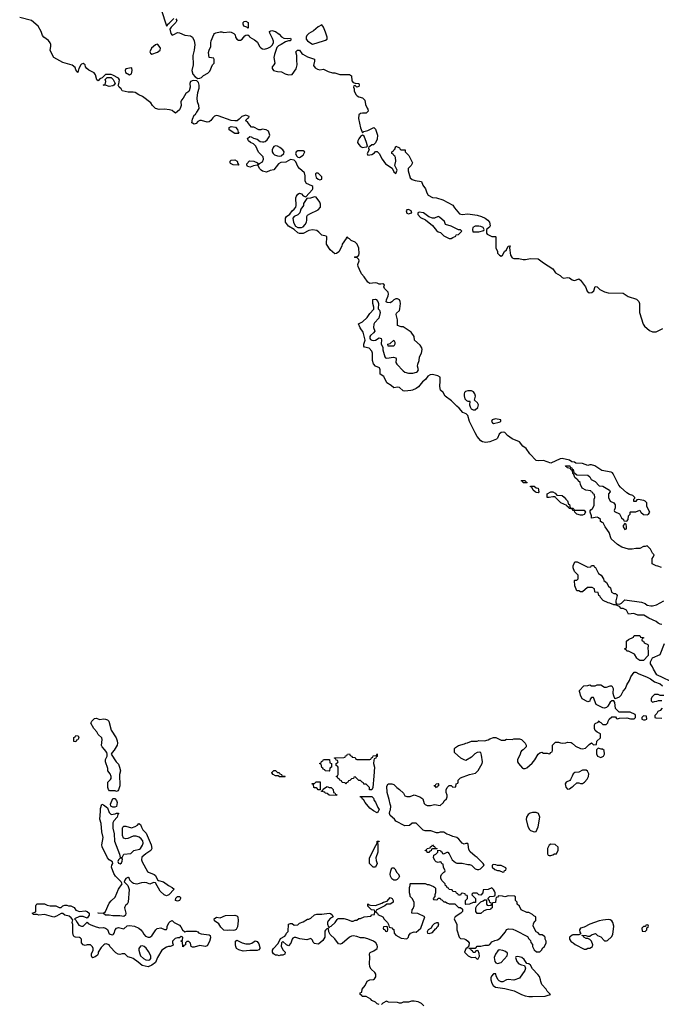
# Model space of a CAD drawing. Header units: inches. Extents: x 1861287 to 2052918, y 204622 to 437896.
# Tile 112 of 215: x 1944022 to 1950964, y 314785 to 325439. Entities that reach past the tile are written whole.
import ezdxf

# ---------------------------------------------------------------- set-up
doc = ezdxf.new("R2010")
doc.units = ezdxf.units.IN
doc.header["$MEASUREMENT"] = 0
for name, color, linetype in [('B9341', 7, 'Continuous'), ('B9342', 7, 'Continuous'), ('B9351', 7, 'Continuous'), ('B9352', 7, 'Continuous')]:
    doc.layers.add(name, color=color, linetype=linetype)

msp = doc.modelspace()

# ---------------------------------------------------------------- linework, layer by layer
at = {"layer": 'B9341', "color": 5, "elevation": 140}
for points in [[(1944890, 317867), (1944930, 317873), (1944950, 317871), (1944970, 317863), (1944986, 317850), (1945013, 317753), (1945066, 317670), (1945077, 317637), (1945081, 317610), (1945078, 317590), (1945045, 317535), (1945022, 317510), (1945012, 317490), (1945065, 317410), (1945090, 317382), (1945103, 317350), (1945111, 317311), (1945103, 317270), (1945106, 317150), (1945090, 317106), (1945084, 317096), (1945070, 317089), (1945054, 317094), (1944995, 317095), (1944982, 317110), (1944975, 317130), (1944975, 317190), (1945003, 317217), (1945010, 317230), (1945010, 317250), (1944999, 317279), (1944977, 317310), (1944975, 317335), (1944950, 317410), (1944950, 317434), (1944969, 317470), (1944969, 317490), (1944964, 317510), (1944941, 317541), (1944913, 317570), (1944907, 317587), (1944915, 317650), (1944910, 317670), (1944870, 317704), (1944855, 317735), (1944824, 317770), (1944790, 317826), (1944802, 317850), (1944830, 317876), (1944850, 317881)], [(1944630, 317626), (1944608, 317628), (1944608, 317672), (1944622, 317678), (1944628, 317692), (1944654, 317690), (1944662, 317670), (1944650, 317646), (1944638, 317642)], [(1947370, 317306), (1947326, 317310), (1947322, 317322), (1947306, 317330), (1947302, 317342), (1947290, 317346), (1947282, 317382), (1947266, 317390), (1947282, 317398), (1947287, 317413), (1947302, 317418), (1947310, 317434), (1947373, 317433), (1947378, 317398), (1947394, 317390), (1947394, 317350), (1947378, 317342), (1947374, 317310)], [(1947830, 317106), (1947807, 317107), (1947806, 317130), (1947770, 317166), (1947747, 317167), (1947742, 317182), (1947727, 317187), (1947710, 317206), (1947690, 317206), (1947650, 317246), (1947638, 317242), (1947633, 317227), (1947610, 317226), (1947593, 317207), (1947578, 317202), (1947573, 317187), (1947558, 317182), (1947550, 317166), (1947542, 317182), (1947510, 317186), (1947502, 317202), (1947486, 317210), (1947482, 317222), (1947467, 317227), (1947462, 317242), (1947446, 317250), (1947462, 317258), (1947466, 317270), (1947466, 317350), (1947462, 317362), (1947446, 317370), (1947446, 317390), (1947462, 317398), (1947466, 317410), (1947462, 317422), (1947447, 317427), (1947442, 317442), (1947427, 317447), (1947427, 317453), (1947530, 317454), (1947542, 317458), (1947547, 317473), (1947562, 317478), (1947567, 317493), (1947590, 317494), (1947598, 317478), (1947614, 317470), (1947618, 317458), (1947650, 317454), (1947658, 317438), (1947670, 317434), (1947810, 317434), (1947822, 317438), (1947827, 317453), (1947842, 317458), (1947847, 317473), (1947882, 317478), (1947890, 317494), (1947890, 317466), (1947878, 317462), (1947874, 317450), (1947858, 317442), (1947852, 317428), (1947851, 317390), (1947861, 317350), (1947855, 317255), (1947842, 317130)], [(1946810, 317294), (1946830, 317294), (1946838, 317278), (1946854, 317270), (1946858, 317258), (1946890, 317252), (1946894, 317250), (1946890, 317246), (1946832, 317248), (1946818, 317258), (1946790, 317258), (1946766, 317270), (1946748, 317288), (1946748, 317292), (1946770, 317314), (1946790, 317314)], [(1947250, 317106), (1947242, 317122), (1947230, 317126), (1947210, 317126), (1947206, 317130), (1947202, 317162), (1947187, 317167), (1947187, 317173), (1947210, 317174), (1947230, 317194), (1947271, 317191), (1947274, 317106), (1947270, 317106)], [(1947450, 317046), (1947370, 317048), (1947347, 317067), (1947326, 317070), (1947322, 317082), (1947288, 317088), (1947286, 317094), (1947302, 317098), (1947307, 317113), (1947340, 317140), (1947350, 317142), (1947370, 317132), (1947390, 317131), (1947412, 317110), (1947418, 317078), (1947430, 317074), (1947438, 317058), (1947454, 317050)], [(1948530, 317128), (1948522, 317142), (1948510, 317146), (1948508, 317152), (1948522, 317158), (1948528, 317172), (1948550, 317174), (1948554, 317170), (1948554, 317150), (1948538, 317142)], [(1945030, 316918), (1945008, 316928), (1945004, 316950), (1945030, 317011), (1945050, 317011), (1945070, 316992), (1945076, 316970), (1945070, 316926), (1945050, 316918)], [(1947890, 316858), (1947850, 316878), (1947809, 316909), (1947758, 316970), (1947742, 317002), (1947730, 317006), (1947722, 317022), (1947710, 317026), (1947707, 317033), (1947830, 317034), (1947850, 317014), (1947858, 316990), (1947873, 316973), (1947896, 316916), (1947910, 316894), (1947902, 316870)], [(1945010, 316838), (1945055, 316845), (1945070, 316854), (1945090, 316854), (1945090, 316846), (1945082, 316838), (1945078, 316810), (1945042, 316770), (1945031, 316749), (1945028, 316692), (1945045, 316630), (1945048, 316550), (1945101, 316410), (1945110, 316374), (1945130, 316374), (1945148, 316410), (1945223, 316417), (1945258, 316450), (1945318, 316462), (1945330, 316471), (1945352, 316508), (1945357, 316530), (1945355, 316555), (1945337, 316577), (1945313, 316593), (1945283, 316603), (1945250, 316604), (1945190, 316578), (1945170, 316577), (1945144, 316584), (1945133, 316610), (1945133, 316690), (1945138, 316702), (1945149, 316711), (1945170, 316713), (1945230, 316693), (1945272, 316708), (1945296, 316724), (1945310, 316742), (1945330, 316732), (1945340, 316700), (1945354, 316674), (1945390, 316638), (1945444, 316510), (1945453, 316470), (1945441, 316450), (1945385, 316415), (1945344, 316376), (1945339, 316350), (1945346, 316326), (1945403, 316223), (1945414, 316214), (1945476, 316190), (1945490, 316179), (1945511, 316131), (1945523, 316123), (1945578, 316110), (1945630, 316071), (1945672, 316050), (1945694, 316030), (1945634, 315970), (1945610, 315960), (1945585, 315970), (1945541, 316010), (1945490, 316098), (1945470, 316102), (1945430, 316085), (1945399, 316099), (1945370, 316104), (1945339, 316101), (1945290, 316085), (1945253, 316093), (1945241, 316101), (1945215, 316130), (1945208, 316148), (1945196, 316156), (1945190, 316158), (1945170, 316148), (1945158, 316130), (1945152, 316110), (1945191, 316071), (1945206, 316026), (1945196, 315890), (1945185, 315870), (1945166, 315854), (1945160, 315840), (1945157, 315830), (1945170, 315770), (1945166, 315750), (1945150, 315734), (1945104, 315744), (1945030, 315741), (1944990, 315750), (1944950, 315750), (1944927, 315767), (1944866, 315770), (1944870, 315774), (1944930, 315772), (1944950, 315791), (1944990, 315878), (1945010, 315906), (1945054, 315946), (1945090, 316030), (1945129, 316090), (1945118, 316110), (1945058, 316170), (1945041, 316201), (1945015, 316270), (1945018, 316290), (1945028, 316310), (1945027, 316327), (1944990, 316349), (1944970, 316369), (1944913, 316490), (1944909, 316510), (1944925, 316590), (1944912, 316650), (1944903, 316743), (1944889, 316790), (1944897, 316870), (1944895, 316905), (1944910, 316951), (1944930, 316942), (1944971, 316911), (1944990, 316862)], [(1949570, 316862), (1949545, 316855), (1949522, 316838), (1949504, 316810), (1949503, 316783), (1949521, 316710), (1949538, 316678), (1949550, 316665), (1949561, 316661), (1949590, 316652), (1949610, 316654), (1949633, 316707), (1949649, 316810), (1949635, 316850), (1949610, 316861)], [(1947848, 316268), (1947806, 316310), (1947806, 316370), (1947876, 316504), (1947888, 316530), (1947889, 316551), (1947910, 316552), (1947910, 316546), (1947898, 316542), (1947893, 316527), (1947897, 316517), (1947896, 316430), (1947876, 316370), (1947880, 316340), (1947891, 316309), (1947870, 316269)], [(1948430, 316426), (1948426, 316446), (1948414, 316446), (1948408, 316452), (1948422, 316458), (1948430, 316472), (1948462, 316478), (1948466, 316490), (1948482, 316498), (1948490, 316512), (1948498, 316498), (1948510, 316494), (1948518, 316478), (1948534, 316470), (1948534, 316466), (1948490, 316466), (1948478, 316462), (1948473, 316447), (1948458, 316442), (1948450, 316426)], [(1949770, 316518), (1949750, 316506), (1949732, 316470), (1949733, 316413), (1949738, 316398), (1949750, 316394), (1949770, 316394), (1949790, 316402), (1949808, 316412), (1949830, 316414), (1949847, 316453), (1949847, 316487), (1949816, 316516)], [(1945110, 316368), (1945092, 316350), (1945082, 316330), (1945092, 316312), (1945110, 316306), (1945123, 316317), (1945130, 316334), (1945134, 316354), (1945127, 316367)], [(1948090, 316129), (1948070, 316129), (1948050, 316142), (1948034, 316170), (1948030, 316194), (1948037, 316230), (1948050, 316262), (1948070, 316262), (1948082, 316250), (1948102, 316210), (1948117, 316197), (1948132, 316172), (1948122, 316150), (1948105, 316135)], [(1949150, 316298), (1949134, 316290), (1949134, 316270), (1949164, 316244), (1949190, 316234), (1949210, 316234), (1949250, 316214), (1949262, 316218), (1949267, 316233), (1949282, 316238), (1949286, 316250), (1949282, 316262), (1949230, 316286), (1949190, 316286), (1949175, 316295)], [(1945730, 315902), (1945709, 315909), (1945710, 315932), (1945730, 315951), (1945752, 315952), (1945760, 315940), (1945762, 315930), (1945750, 315909)], [(1944350, 315851), (1944411, 315851), (1944450, 315832), (1944470, 315832), (1944489, 315851), (1944510, 315858), (1944530, 315858), (1944550, 315851), (1944574, 315850), (1944610, 315831), (1944630, 315802), (1944670, 315791), (1944730, 315795), (1944751, 315791), (1944774, 315770), (1944772, 315750), (1944750, 315718), (1944710, 315735), (1944670, 315735), (1944614, 315710), (1944630, 315694), (1944642, 315670), (1944663, 315643), (1944690, 315631), (1944710, 315632), (1944750, 315674), (1944761, 315661), (1944790, 315645), (1944850, 315622), (1944890, 315611), (1944930, 315616), (1944951, 315610), (1944970, 315596), (1944988, 315548), (1945010, 315539), (1945030, 315538), (1945037, 315543), (1945045, 315555), (1945053, 315590), (1945070, 315610), (1945090, 315615), (1945150, 315601), (1945186, 315634), (1945210, 315639), (1945265, 315630), (1945310, 315610), (1945334, 315590), (1945351, 315570), (1945364, 315544), (1945383, 315523), (1945410, 315511), (1945430, 315511), (1945453, 315527), (1945495, 315590), (1945510, 315605), (1945550, 315612), (1945590, 315594), (1945610, 315594), (1945618, 315610), (1945618, 315630), (1945638, 315670), (1945650, 315682), (1945670, 315692), (1945694, 315670), (1945750, 315642), (1945765, 315625), (1945782, 315590), (1945810, 315571), (1945830, 315576), (1945930, 315578), (1945950, 315571), (1945958, 315558), (1945986, 315546), (1946070, 315536), (1946082, 315530), (1946085, 315505), (1946077, 315463), (1946050, 315418), (1946030, 315409), (1945970, 315422), (1945910, 315402), (1945890, 315402), (1945878, 315410), (1945870, 315446), (1945850, 315466), (1945830, 315466), (1945814, 315450), (1945814, 315430), (1945798, 315422), (1945794, 315410), (1945788, 315408), (1945782, 315462), (1945766, 315470), (1945782, 315478), (1945786, 315510), (1945770, 315518), (1945750, 315506), (1945730, 315506), (1945704, 315496), (1945674, 315470), (1945674, 315450), (1945682, 315430), (1945677, 315423), (1945651, 315409), (1945630, 315409), (1945610, 315402), (1945558, 315370), (1945511, 315290), (1945490, 315238), (1945451, 315210), (1945410, 315189), (1945345, 315205), (1945302, 315242), (1945250, 315279), (1945230, 315289), (1945190, 315299), (1945158, 315330), (1945132, 315332), (1945105, 315325), (1945086, 315326), (1945062, 315342), (1944998, 315410), (1944988, 315428), (1944958, 315438), (1944943, 315437), (1944932, 315430), (1944902, 315398), (1944872, 315350), (1944871, 315330), (1944864, 315316), (1944840, 315300), (1944810, 315288), (1944806, 315290), (1944798, 315310), (1944798, 315330), (1944818, 315370), (1944818, 315390), (1944808, 315408), (1944787, 315427), (1944750, 315428), (1944730, 315422), (1944707, 315427), (1944689, 315450), (1944689, 315489), (1944680, 315500), (1944669, 315509), (1944626, 315510), (1944615, 315515), (1944605, 315525), (1944598, 315558), (1944595, 315650), (1944589, 315670), (1944598, 315698), (1944580, 315720), (1944557, 315737), (1944509, 315749), (1944488, 315768), (1944470, 315769), (1944420, 315740), (1944390, 315729), (1944290, 315757), (1944230, 315749), (1944210, 315758), (1944170, 315758), (1944158, 315770), (1944195, 315785), (1944195, 315850), (1944200, 315860), (1944210, 315871), (1944290, 315871), (1944318, 315858)], [(1946330, 315584), (1946290, 315589), (1946270, 315582), (1946230, 315588), (1946198, 315618), (1946175, 315655), (1946130, 315690), (1946127, 315710), (1946150, 315728), (1946190, 315720), (1946250, 315747), (1946348, 315748), (1946370, 315741), (1946383, 315730), (1946387, 315690), (1946377, 315623), (1946364, 315596), (1946350, 315589)], [(1947990, 315626), (1947958, 315622), (1947954, 315610), (1947958, 315598), (1947973, 315593), (1947978, 315578), (1947990, 315574), (1948002, 315578), (1948006, 315590), (1948002, 315622)], [(1948530, 315668), (1948505, 315655), (1948485, 315635), (1948472, 315610), (1948442, 315590), (1948432, 315570), (1948434, 315554), (1948452, 315552), (1948490, 315563), (1948519, 315601), (1948533, 315610), (1948537, 315623), (1948548, 315630), (1948555, 315655), (1948550, 315666)], [(1946470, 315439), (1946510, 315441), (1946532, 315448), (1946570, 315471), (1946590, 315466), (1946610, 315438), (1946621, 315399), (1946621, 315390), (1946610, 315375), (1946590, 315369), (1946510, 315369), (1946441, 315361), (1946394, 315374), (1946369, 315390), (1946359, 315410), (1946355, 315430), (1946358, 315470), (1946370, 315478), (1946430, 315450)], [(1945350, 315419), (1945330, 315414), (1945311, 315390), (1945310, 315370), (1945320, 315330), (1945330, 315310), (1945361, 315281), (1945388, 315268), (1945410, 315261), (1945430, 315266), (1945440, 315280), (1945441, 315310), (1945417, 315357), (1945390, 315393), (1945370, 315409)], [(1949210, 315375), (1949195, 315365), (1949170, 315329), (1949161, 315310), (1949157, 315290), (1949164, 315250), (1949174, 315234), (1949190, 315226), (1949230, 315239), (1949297, 315310), (1949301, 315330), (1949298, 315338), (1949278, 315358), (1949250, 315369)], [(1949410, 315301), (1949390, 315298), (1949386, 315290), (1949402, 315250), (1949423, 315223), (1949450, 315211), (1949484, 315204), (1949495, 315175), (1949488, 315150), (1949430, 315068), (1949370, 315047), (1949307, 315053), (1949290, 315049), (1949250, 315029), (1949230, 315028), (1949210, 315038), (1949198, 315050), (1949178, 315090), (1949175, 315115), (1949150, 315114), (1949126, 315090), (1949118, 315070), (1949118, 315050), (1949130, 315014), (1949145, 314990), (1949170, 314972), (1949270, 314957), (1949330, 314943), (1949371, 314930), (1949450, 314890), (1949490, 314875), (1949530, 314868), (1949570, 314868), (1949708, 314872), (1949730, 314882), (1949766, 314890), (1949730, 314926), (1949718, 314950), (1949670, 314998), (1949659, 315030), (1949658, 315050), (1949645, 315085), (1949629, 315109), (1949570, 315169), (1949550, 315208), (1949530, 315222), (1949508, 315228), (1949481, 315270), (1949455, 315290)]]:
    msp.add_lwpolyline(points, close=True, dxfattribs=at)
for points in [[(1947910, 314782), (1947889, 314789), (1947870, 314808), (1947830, 314828), (1947820, 314840), (1947796, 314856), (1947770, 314868), (1947729, 314869), (1947722, 314882), (1947706, 314890), (1947706, 314910), (1947722, 314918), (1947728, 314950), (1947758, 314990), (1947783, 315037), (1947810, 315051), (1947850, 315052), (1947860, 315060), (1947876, 315084), (1947874, 315110), (1947864, 315130), (1947826, 315166), (1947811, 315191), (1947807, 315227), (1947810, 315290), (1947806, 315330), (1947813, 315347), (1947855, 315365), (1947889, 315390), (1947893, 315407), (1947890, 315426), (1947874, 315450), (1947850, 315469), (1947790, 315494), (1947750, 315505), (1947710, 315505), (1947670, 315520), (1947630, 315527), (1947610, 315523), (1947590, 315510), (1947510, 315444), (1947490, 315435), (1947470, 315438), (1947433, 315493), (1947380, 315540), (1947368, 315568), (1947362, 315602), (1947350, 315606), (1947330, 315586), (1947325, 315575), (1947325, 315510), (1947303, 315477), (1947260, 315440), (1947250, 315435), (1947210, 315442), (1947197, 315457), (1947190, 315478), (1947170, 315498), (1947130, 315484), (1947053, 315493), (1947010, 315509), (1946990, 315509), (1946978, 315502), (1946971, 315490), (1946955, 315445), (1946930, 315418), (1946909, 315429), (1946870, 315466), (1946854, 315450), (1946852, 315410), (1946872, 315372), (1946894, 315350), (1946891, 315329), (1946870, 315318), (1946844, 315316), (1946830, 315308), (1946810, 315318), (1946790, 315318), (1946768, 315330), (1946758, 315350), (1946758, 315370), (1946769, 315390), (1946818, 315442), (1946843, 315497), (1946890, 315522), (1946903, 315537), (1946910, 315554), (1946928, 315572), (1946929, 315651), (1946950, 315658), (1946970, 315658), (1946990, 315642), (1947030, 315645), (1947050, 315662), (1947090, 315678), (1947135, 315705), (1947150, 315706), (1947170, 315716), (1947210, 315754), (1947238, 315762), (1947290, 315761), (1947369, 315771), (1947386, 315766), (1947398, 315758), (1947414, 315730), (1947383, 315717), (1947359, 315690), (1947351, 315670), (1947351, 315651), (1947362, 315622), (1947370, 315614), (1947375, 315625), (1947390, 315631), (1947435, 315670), (1947456, 315704), (1947468, 315712), (1947530, 315712), (1947570, 315702), (1947610, 315685), (1947630, 315685), (1947650, 315694), (1947670, 315694), (1947690, 315714), (1947710, 315714), (1947748, 315732), (1947822, 315738), (1947830, 315754), (1947862, 315758), (1947866, 315790), (1947862, 315802), (1947827, 315807), (1947787, 315847), (1947787, 315873), (1947802, 315862), (1947818, 315858), (1947870, 315855), (1947941, 315879), (1947958, 315890), (1947999, 315901), (1948030, 315942), (1948051, 315930), (1948062, 315910), (1948062, 315890), (1948050, 315878), (1948030, 315868), (1947993, 315867), (1947974, 315850), (1947878, 315802), (1947874, 315790), (1947878, 315778), (1947893, 315773), (1947898, 315758), (1947951, 315731), (1947965, 315705), (1948002, 315670), (1948012, 315650), (1948018, 315618), (1948050, 315614), (1948058, 315598), (1948070, 315594), (1948073, 315553), (1948092, 315532), (1948150, 315502), (1948210, 315494), (1948229, 315511), (1948233, 315530), (1948250, 315554), (1948290, 315568), (1948313, 315567), (1948362, 315610), (1948406, 315730), (1948330, 315768), (1948266, 315770), (1948268, 315808), (1948279, 315821), (1948289, 315850), (1948289, 315890), (1948269, 315929), (1948248, 315950), (1948247, 315967), (1948238, 315990), (1948238, 316050), (1948246, 316070), (1948246, 316090), (1948250, 316094), (1948410, 316092), (1948430, 316082), (1948450, 316082), (1948500, 316060), (1948510, 316054), (1948520, 316040), (1948522, 315990), (1948514, 315970), (1948514, 315950), (1948494, 315930), (1948498, 315918), (1948530, 315914), (1948542, 315918), (1948550, 315934), (1948570, 315934), (1948578, 315918), (1948590, 315914), (1948610, 315894), (1948630, 315894), (1948644, 315884), (1948670, 315874), (1948730, 315874), (1948770, 315834), (1948790, 315834), (1948813, 315813), (1948814, 315790), (1948794, 315770), (1948732, 315730), (1948722, 315710), (1948751, 315650), (1948751, 315590), (1948776, 315510), (1948790, 315496), (1948830, 315495), (1948850, 315487), (1948871, 315470), (1948885, 315450), (1948882, 315418), (1948865, 315395), (1948850, 315386), (1948834, 315350), (1948874, 315310), (1948910, 315292), (1948950, 315294), (1948970, 315274), (1948982, 315278), (1948995, 315305), (1948994, 315334), (1948982, 315362), (1948970, 315366), (1948958, 315362), (1948950, 315346), (1948930, 315346), (1948922, 315362), (1948910, 315366), (1948902, 315382), (1948887, 315387), (1948886, 315394), (1948950, 315394), (1948962, 315398), (1948970, 315414), (1949010, 315414), (1949055, 315425), (1949095, 315425), (1949108, 315432), (1949130, 315462), (1949163, 315477), (1949190, 315482), (1949220, 315500), (1949278, 315570), (1949290, 315594), (1949310, 315602), (1949357, 315597), (1949390, 315585), (1949517, 315517), (1949530, 315494), (1949550, 315474), (1949553, 315453), (1949572, 315432), (1949572, 315410), (1949590, 315374), (1949613, 315353), (1949650, 315354), (1949668, 315372), (1949683, 315397), (1949695, 315405), (1949718, 315450), (1949718, 315470), (1949708, 315490), (1949708, 315510), (1949700, 315520), (1949675, 315535), (1949650, 315538), (1949630, 315558), (1949609, 315569), (1949578, 315630), (1949580, 315660), (1949596, 315684), (1949606, 315690), (1949606, 315730), (1949583, 315743), (1949570, 315758), (1949530, 315778), (1949510, 315778), (1949449, 315809), (1949430, 315846), (1949406, 315870), (1949406, 315890), (1949388, 315910), (1949387, 315947), (1949376, 315956), (1949310, 315958), (1949270, 315949), (1949244, 315956), (1949202, 315958), (1949190, 315946), (1949178, 315942), (1949173, 315927), (1949170, 315886), (1949138, 315882), (1949134, 315870), (1949134, 315830), (1949118, 315822), (1949114, 315810), (1949073, 315807), (1949044, 315796), (1949010, 315766), (1948970, 315766), (1948958, 315790), (1948958, 315830), (1948968, 315852), (1949010, 315894), (1949036, 315904), (1949050, 315914), (1949074, 315914), (1949074, 315870), (1949078, 315858), (1949090, 315854), (1949122, 315858), (1949126, 315870), (1949122, 315882), (1949107, 315887), (1949106, 315910), (1949086, 315930), (1949108, 315952), (1949150, 315954), (1949162, 315958), (1949166, 315970), (1949166, 315990), (1949158, 316010), (1949150, 316026), (1949130, 316046), (1949092, 316028), (1949038, 316022), (1949034, 315990), (1949010, 315966), (1948988, 315968), (1948970, 315986), (1948930, 315986), (1948918, 315982), (1948914, 315970), (1948954, 315930), (1948953, 315887), (1948930, 315886), (1948890, 315868), (1948850, 315866), (1948846, 315870), (1948846, 315910), (1948866, 315930), (1948866, 315950), (1948862, 315962), (1948847, 315967), (1948842, 315982), (1948810, 315986), (1948798, 315982), (1948790, 315966), (1948770, 315966), (1948762, 315982), (1948747, 315987), (1948742, 316002), (1948710, 316006), (1948702, 316022), (1948670, 316026), (1948662, 316042), (1948647, 316047), (1948642, 316062), (1948628, 316068), (1948626, 316090), (1948590, 316126), (1948578, 316150), (1948578, 316170), (1948586, 316190), (1948610, 316214), (1948622, 316218), (1948626, 316230), (1948608, 316268), (1948602, 316302), (1948590, 316306), (1948582, 316322), (1948570, 316326), (1948550, 316318), (1948527, 316327), (1948516, 316336), (1948498, 316370), (1948502, 316398), (1948526, 316410), (1948546, 316430), (1948546, 316454), (1948574, 316450), (1948578, 316438), (1948590, 316434), (1948598, 316418), (1948610, 316414), (1948648, 316432), (1948654, 316430), (1948670, 316414), (1948702, 316350), (1948738, 316318), (1948750, 316312), (1948808, 316312), (1948870, 316298), (1948890, 316298), (1948911, 316291), (1948950, 316252), (1948970, 316242), (1948990, 316242), (1949006, 316250), (1949030, 316274), (1949046, 316290), (1949038, 316310), (1948970, 316375), (1948949, 316389), (1948896, 316436), (1948880, 316460), (1948875, 316515), (1948870, 316526), (1948850, 316526), (1948830, 316518), (1948810, 316528), (1948773, 316573), (1948750, 316589), (1948710, 316599), (1948670, 316619), (1948645, 316625), (1948610, 316649), (1948570, 316649), (1948550, 316642), (1948530, 316642), (1948470, 316662), (1948410, 316662), (1948388, 316668), (1948310, 316746), (1948270, 316746), (1948240, 316720), (1948190, 316718), (1948090, 316768), (1948078, 316790), (1948030, 316828), (1948022, 316850), (1948025, 316875), (1948035, 316890), (1948038, 316930), (1948029, 316949), (1948021, 317001), (1947998, 317078), (1947993, 317147), (1948009, 317170), (1948050, 317171), (1948070, 317165), (1948101, 317130), (1948130, 317110), (1948176, 317070), (1948190, 317042), (1948210, 317032), (1948248, 317032), (1948290, 317051), (1948351, 317031), (1948382, 317010), (1948399, 316959), (1948408, 316948), (1948430, 316935), (1948465, 316935), (1948510, 316946), (1948570, 316938), (1948608, 316970), (1948614, 316986), (1948638, 317010), (1948648, 317030), (1948647, 317047), (1948636, 317076), (1948636, 317104), (1948648, 317132), (1948667, 317153), (1948690, 317154), (1948710, 317134), (1948742, 317138), (1948746, 317170), (1948762, 317178), (1948766, 317190), (1948766, 317210), (1948790, 317234), (1948889, 317271), (1948953, 317287), (1948984, 317316), (1949025, 317390), (1949029, 317410), (1949020, 317480), (1949010, 317508), (1948994, 317514), (1948970, 317509), (1948945, 317495), (1948910, 317459), (1948850, 317424), (1948830, 317429), (1948795, 317450), (1948728, 317510), (1948727, 317553), (1948736, 317564), (1948770, 317585), (1948836, 317604), (1948850, 317612), (1948867, 317613), (1948909, 317631), (1948970, 317631), (1948990, 317638), (1949050, 317636), (1949090, 317646), (1949110, 317658), (1949150, 317672), (1949172, 317672), (1949230, 317642), (1949270, 317642), (1949290, 317654), (1949350, 317652), (1949370, 317658), (1949430, 317658), (1949452, 317650), (1949490, 317612), (1949502, 317590), (1949502, 317570), (1949470, 317538), (1949451, 317529), (1949444, 317516), (1949436, 317490), (1949408, 317432), (1949407, 317410), (1949419, 317390), (1949462, 317342), (1949470, 317337), (1949490, 317335), (1949510, 317345), (1949567, 317393), (1949595, 317430), (1949630, 317491), (1949650, 317505), (1949670, 317512), (1949690, 317502), (1949730, 317502), (1949750, 317494), (1949762, 317498), (1949766, 317510), (1949782, 317518), (1949786, 317530), (1949786, 317590), (1949820, 317620), (1949850, 317622), (1949873, 317613), (1949890, 317612), (1949930, 317614), (1949950, 317622), (1949990, 317618), (1950000, 317609)], [(1950000, 317255), (1949983, 317217), (1949974, 317206), (1949934, 317190), (1949922, 317170), (1949930, 317134), (1949950, 317114), (1949970, 317118), (1950000, 317138)], [(1950000, 315532), (1949980, 315520), (1949972, 315510), (1949972, 315490), (1949990, 315462), (1950000, 315457)], [(1948395, 314770), (1948370, 314795), (1948333, 314813), (1948290, 314819), (1948262, 314818), (1948230, 314809), (1948172, 314808), (1948150, 314798), (1948130, 314798), (1948110, 314806), (1948013, 314807), (1947990, 314818), (1947950, 314798), (1947936, 314784)]]:
    msp.add_lwpolyline(points, dxfattribs=at)
at = {"layer": 'B9342', "color": 5, "elevation": 140}
for points in [[(1945551, 325550), (1945610, 325374), (1945622, 325378), (1945626, 325390), (1945640, 325400), (1945689, 325451)], [(1950000, 320654), (1949995, 320655), (1949970, 320674), (1949890, 320692), (1949870, 320689), (1949770, 320639), (1949690, 320671), (1949630, 320664), (1949610, 320669), (1949541, 320741), (1949500, 320800), (1949466, 320826), (1949430, 320873), (1949350, 320905), (1949301, 320941), (1949271, 320971), (1949256, 320976), (1949230, 320972), (1949210, 320955), (1949191, 320910), (1949179, 320901), (1949110, 320870), (1949064, 320864), (1949030, 320872), (1949010, 320883), (1948970, 320930), (1948950, 320967), (1948890, 321093), (1948870, 321156), (1948853, 321173), (1948817, 321190), (1948777, 321237), (1948750, 321257), (1948695, 321315), (1948625, 321365), (1948604, 321404), (1948576, 321430), (1948566, 321470), (1948572, 321532), (1948570, 321570), (1948547, 321587), (1948490, 321600), (1948463, 321597), (1948439, 321581), (1948414, 321546), (1948380, 321520), (1948335, 321465), (1948310, 321448), (1948271, 321430), (1948253, 321427), (1948190, 321420), (1948170, 321425), (1948130, 321459), (1948110, 321464), (1948070, 321455), (1948042, 321482), (1947993, 321510), (1947967, 321570), (1947960, 321580), (1947923, 321603), (1947923, 321650), (1947913, 321673), (1947870, 321690), (1947850, 321715), (1947838, 321750), (1947840, 321830), (1947832, 321852), (1947804, 321884), (1947754, 321894), (1947745, 321905), (1947747, 321930), (1947761, 321970), (1947739, 322059), (1947706, 322106), (1947689, 322150), (1947730, 322170), (1947782, 322218), (1947810, 322261), (1947853, 322307), (1947855, 322330), (1947844, 322370), (1947844, 322410), (1947870, 322415), (1947878, 322410), (1947898, 322390), (1947905, 322370), (1947902, 322310), (1947916, 322296), (1947923, 322270), (1947907, 322210), (1947861, 322159), (1947854, 322146), (1947850, 322110), (1947866, 322070), (1947851, 322050), (1947817, 322023), (1947811, 322010), (1947811, 321990), (1947818, 321978), (1947830, 321971), (1947850, 321967), (1947870, 321973), (1947910, 321995), (1947931, 321991), (1947936, 321976), (1947933, 321933), (1947952, 321892), (1947952, 321868), (1947971, 321790), (1947981, 321781), (1947995, 321775), (1948066, 321786), (1948090, 321782), (1948095, 321770), (1948093, 321730), (1948101, 321710), (1948170, 321639), (1948190, 321627), (1948230, 321616), (1948274, 321614), (1948315, 321625), (1948327, 321633), (1948337, 321650), (1948327, 321690), (1948328, 321710), (1948345, 321750), (1948346, 321790), (1948369, 321831), (1948376, 321870), (1948373, 321890), (1948356, 321916), (1948294, 321970), (1948289, 322010), (1948257, 322057), (1948170, 322115), (1948150, 322115), (1948108, 322130), (1948109, 322190), (1948095, 322250), (1948098, 322262), (1948130, 322292), (1948136, 322310), (1948141, 322370), (1948139, 322390), (1948130, 322408), (1948110, 322419), (1948090, 322419), (1948070, 322409), (1948050, 322388), (1948030, 322375), (1947998, 322378), (1947988, 322388), (1947989, 322409), (1948009, 322450), (1948013, 322470), (1948009, 322490), (1947968, 322530), (1947962, 322550), (1947968, 322570), (1947950, 322582), (1947930, 322577), (1947910, 322579), (1947890, 322589), (1947868, 322592), (1947810, 322586), (1947790, 322598), (1947750, 322657), (1947719, 322690), (1947697, 322737), (1947684, 322770), (1947682, 322790), (1947693, 322830), (1947690, 322846), (1947670, 322866), (1947650, 322866), (1947646, 322870), (1947650, 322874), (1947670, 322874), (1947690, 322892), (1947695, 322910), (1947690, 322966), (1947672, 323010), (1947650, 323033), (1947609, 323049), (1947590, 323069), (1947575, 323075), (1947570, 323086), (1947558, 323082), (1947554, 323070), (1947511, 323010), (1947506, 322990), (1947473, 322927), (1947450, 322910), (1947430, 322906), (1947382, 322950), (1947342, 323010), (1947346, 323090), (1947336, 323096), (1947290, 323109), (1947260, 323140), (1947237, 323157), (1947190, 323164), (1947150, 323157), (1947090, 323125), (1947050, 323125), (1947030, 323134), (1946990, 323169), (1946930, 323204), (1946899, 323250), (1946899, 323290), (1946910, 323311), (1946945, 323335), (1946970, 323370), (1946992, 323388), (1947009, 323410), (1947014, 323430), (1947009, 323510), (1947015, 323530), (1947030, 323552), (1947050, 323562), (1947070, 323554), (1947090, 323532), (1947118, 323522), (1947190, 323602), (1947194, 323610), (1947193, 323633), (1947183, 323643), (1947125, 323665), (1947112, 323692), (1947110, 323750), (1947102, 323782), (1947050, 323828), (1947032, 323850), (1947010, 323902), (1946990, 323921), (1946950, 323926), (1946901, 323899), (1946847, 323893), (1946822, 323878), (1946770, 323814), (1946730, 323809), (1946691, 323789), (1946650, 323801), (1946635, 323810), (1946615, 323830), (1946602, 323862), (1946590, 323866), (1946550, 323858), (1946515, 323845), (1946486, 323850), (1946478, 323870), (1946480, 323880), (1946508, 323912), (1946554, 323910), (1946594, 323890), (1946598, 323878), (1946610, 323874), (1946616, 323884), (1946650, 323902), (1946659, 323930), (1946655, 323955), (1946606, 324006), (1946575, 324070), (1946550, 324095), (1946518, 324110), (1946498, 324130), (1946488, 324152), (1946510, 324174), (1946527, 324173), (1946550, 324158), (1946590, 324145), (1946623, 324123), (1946650, 324116), (1946663, 324117), (1946678, 324122), (1946700, 324140), (1946722, 324170), (1946729, 324190), (1946712, 324232), (1946690, 324249), (1946646, 324254), (1946630, 324248), (1946610, 324248), (1946555, 324275), (1946530, 324278), (1946510, 324298), (1946490, 324328), (1946466, 324350), (1946490, 324374), (1946502, 324378), (1946506, 324390), (1946467, 324407), (1946425, 324390), (1946398, 324362), (1946374, 324346), (1946350, 324344), (1946309, 324349), (1946170, 324399), (1946150, 324403), (1946130, 324396), (1946110, 324379), (1946090, 324349), (1946070, 324333), (1946050, 324330), (1945990, 324349), (1945971, 324349), (1945950, 324338), (1945930, 324315), (1945908, 324308), (1945890, 324318), (1945885, 324325), (1945890, 324362), (1945910, 324407), (1945925, 324415), (1945930, 324431), (1945940, 324440), (1945962, 324478), (1945960, 324510), (1945946, 324550), (1945942, 324590), (1945949, 324650), (1945962, 324698), (1945964, 324730), (1945958, 324758), (1945939, 324779), (1945899, 324781), (1945871, 324769), (1945861, 324750), (1945865, 324710), (1945855, 324670), (1945850, 324661), (1945821, 324639), (1945790, 324589), (1945771, 324570), (1945766, 324550), (1945770, 324510), (1945762, 324490), (1945750, 324465), (1945709, 324429), (1945695, 324435), (1945670, 324455), (1945643, 324463), (1945590, 324470), (1945530, 324466), (1945490, 324478), (1945458, 324510), (1945441, 324541), (1945350, 324609), (1945310, 324626), (1945270, 324650), (1945250, 324654), (1945194, 324654), (1945129, 324669), (1945118, 324690), (1945098, 324710), (1945086, 324730), (1945096, 324744), (1945102, 324790), (1945090, 324808), (1945030, 324838), (1945010, 324846), (1944950, 324846), (1944914, 324810), (1944890, 324798), (1944870, 324778), (1944858, 324790), (1944841, 324841), (1944826, 324866), (1944770, 324894), (1944749, 324910), (1944734, 324930), (1944729, 324950), (1944710, 324964), (1944690, 324957), (1944683, 324950), (1944661, 324910), (1944650, 324869), (1944630, 324898), (1944621, 324921), (1944590, 324948), (1944490, 324975), (1944390, 325029), (1944358, 325090), (1944353, 325110), (1944359, 325150), (1944359, 325170), (1944353, 325190), (1944334, 325214), (1944282, 325250), (1944268, 325270), (1944254, 325310), (1944222, 325370), (1944148, 325430), (1944022, 325462)], [(1945712, 325450), (1945722, 325430), (1945711, 325410), (1945660, 325360), (1945645, 325335), (1945658, 325290), (1945670, 325272), (1945690, 325278), (1945730, 325302), (1945750, 325298), (1945810, 325271), (1945870, 325265), (1945890, 325251), (1945910, 325212), (1945916, 325170), (1945910, 325108), (1945896, 325050), (1945899, 324950), (1945884, 324890), (1945894, 324850), (1945920, 324820), (1945950, 324802), (1945970, 324806), (1945987, 324813), (1946010, 324837), (1946059, 324861), (1946078, 324882), (1946108, 324952), (1946126, 324970), (1946126, 325010), (1946122, 325022), (1946070, 325029), (1946064, 325084), (1946070, 325110), (1946090, 325150), (1946089, 325190), (1946093, 325210), (1946121, 325279), (1946130, 325291), (1946143, 325297), (1946190, 325308), (1946210, 325307), (1946230, 325301), (1946290, 325307), (1946310, 325303), (1946338, 325290), (1946354, 325274), (1946358, 325250), (1946371, 325230), (1946390, 325219), (1946410, 325219), (1946430, 325227), (1946456, 325264), (1946470, 325272), (1946490, 325274), (1946504, 325264), (1946512, 325250), (1946562, 325222), (1946595, 325195), (1946616, 325150), (1946630, 325136), (1946650, 325123), (1946670, 325121), (1946706, 325130), (1946734, 325146), (1946755, 325165), (1946768, 325190), (1946767, 325207), (1946756, 325236), (1946727, 325293), (1946726, 325310), (1946740, 325320), (1946750, 325322), (1946790, 325311), (1946830, 325281), (1946854, 325254), (1946880, 325240), (1946924, 325236), (1946950, 325239), (1946955, 325230), (1946951, 325209), (1946930, 325209), (1946899, 325201), (1946852, 325170), (1946822, 325158), (1946803, 325137), (1946778, 325062), (1946773, 325030), (1946781, 324970), (1946772, 324950), (1946755, 324930), (1946753, 324910), (1946769, 324890), (1946810, 324877), (1946854, 324874), (1946893, 324853), (1946930, 324841), (1946970, 324845), (1947014, 324906), (1947023, 324950), (1947019, 325001), (1947022, 325050), (1947009, 325090), (1947029, 325111), (1947049, 325111), (1947073, 325073), (1947085, 325065), (1947136, 325036), (1947210, 325013), (1947211, 324991), (1947202, 324942), (1947217, 324917), (1947243, 324903), (1947270, 324898), (1947310, 324905), (1947358, 324878), (1947406, 324866), (1947430, 324866), (1947485, 324845), (1947590, 324845), (1947610, 324830), (1947617, 324777), (1947630, 324761), (1947652, 324752), (1947691, 324750), (1947696, 324730), (1947690, 324715), (1947670, 324708), (1947650, 324726), (1947638, 324722), (1947634, 324710), (1947642, 324690), (1947641, 324670), (1947660, 324630), (1947674, 324614), (1947690, 324605), (1947730, 324595), (1947757, 324570), (1947762, 324522), (1947781, 324481), (1947790, 324470), (1947792, 324450), (1947770, 324429), (1947730, 324429), (1947710, 324423), (1947691, 324409), (1947688, 324370), (1947709, 324269), (1947730, 324214), (1947746, 324230), (1947790, 324239), (1947852, 324272), (1947870, 324254), (1947894, 324190), (1947890, 324146), (1947870, 324106), (1947850, 324086), (1947830, 324086), (1947810, 324066), (1947798, 324062), (1947794, 324050), (1947802, 324030), (1947782, 323990), (1947790, 323974), (1947830, 323981), (1947860, 324000), (1947870, 324014), (1947890, 324012), (1947910, 323992), (1947942, 323930), (1947981, 323881), (1948052, 323832), (1948070, 323794), (1948090, 323774), (1948106, 323810), (1948082, 323862), (1948090, 323910), (1948087, 323947), (1948081, 323961), (1948070, 323969), (1948063, 323983), (1948048, 323990), (1948048, 324010), (1948063, 324017), (1948070, 324031), (1948080, 324040), (1948090, 324072), (1948130, 324051), (1948138, 324038), (1948150, 324031), (1948192, 324030), (1948194, 324010), (1948232, 323970), (1948272, 323890), (1948257, 323863), (1948225, 323830), (1948225, 323805), (1948247, 323727), (1948270, 323710), (1948300, 323700), (1948370, 323690), (1948384, 323650), (1948412, 323610), (1948426, 323566), (1948442, 323542), (1948490, 323515), (1948530, 323510), (1948601, 323490), (1948710, 323433), (1948725, 323405), (1948779, 323339), (1948810, 323332), (1948870, 323338), (1948970, 323325), (1949019, 323310), (1949059, 323290), (1949086, 323270), (1949106, 323250), (1949112, 323210), (1949104, 323196), (1949074, 323170), (1949074, 323130), (1949078, 323118), (1949130, 323094), (1949170, 323094), (1949174, 323090), (1949174, 322970), (1949192, 322932), (1949193, 322913), (1949214, 322890), (1949230, 322882), (1949246, 322890), (1949268, 322930), (1949288, 322950), (1949308, 322990), (1949330, 322992), (1949322, 322970), (1949333, 322890), (1949350, 322862), (1949370, 322855), (1949424, 322856), (1949470, 322844), (1949496, 322844), (1949550, 322854), (1949633, 322850), (1949688, 322808), (1949790, 322743), (1949819, 322699), (1949870, 322672), (1949890, 322650), (1949910, 322643), (1949950, 322651), (1949970, 322647), (1950000, 322626)], [(1950000, 320563), (1949990, 320566), (1949982, 320582), (1949946, 320590), (1949942, 320602), (1949930, 320606), (1949928, 320612), (1949973, 320613), (1949978, 320598), (1949993, 320593), (1949998, 320578), (1950000, 320577)], [(1950000, 320142), (1949966, 320150), (1949962, 320162), (1949946, 320170), (1949942, 320182), (1949878, 320210), (1949818, 320270), (1949816, 320276), (1949790, 320278), (1949750, 320269), (1949729, 320269), (1949728, 320310), (1949770, 320332), (1949790, 320332), (1949817, 320317), (1949833, 320293), (1949890, 320292), (1949914, 320274), (1949930, 320252), (1949950, 320234), (1949958, 320198), (1949972, 320192), (1949978, 320158), (1950000, 320154)]]:
    msp.add_lwpolyline(points, dxfattribs=at)
at = {"layer": 'B9342', "color": 5}
for points, elevation in [([(1946490, 325346), (1946478, 325358), (1946448, 325370), (1946438, 325390), (1946438, 325410), (1946450, 325418), (1946470, 325422), (1946494, 325410), (1946494, 325350)], 140), ([(1947290, 325382), (1947250, 325362), (1947200, 325320), (1947150, 325289), (1947130, 325269), (1947121, 325250), (1947122, 325230), (1947134, 325210), (1947170, 325184), (1947190, 325176), (1947230, 325186), (1947330, 325218), (1947348, 325230), (1947348, 325250), (1947330, 325306), (1947310, 325358)], 160), ([(1945510, 325174), (1945490, 325169), (1945448, 325132), (1945431, 325090), (1945437, 325077), (1945450, 325065), (1945513, 325087), (1945542, 325110), (1945544, 325130), (1945540, 325140), (1945518, 325170)], 140), ([(1945230, 324918), (1945171, 324909), (1945163, 324890), (1945167, 324867), (1945210, 324842), (1945230, 324854), (1945239, 324890), (1945235, 324915)], 140), ([(1944990, 324717), (1944950, 324729), (1944926, 324730), (1944942, 324738), (1944950, 324754), (1944955, 324770), (1944948, 324792), (1944967, 324813), (1945010, 324814), (1945032, 324792), (1945054, 324750), (1945042, 324730), (1945030, 324724)], 140), ([(1946390, 324206), (1946350, 324208), (1946289, 324249), (1946288, 324272), (1946310, 324282), (1946355, 324275), (1946378, 324250), (1946384, 324224), (1946394, 324210)], 140), ([(1947730, 324189), (1947710, 324175), (1947690, 324149), (1947681, 324130), (1947678, 324110), (1947690, 324087), (1947710, 324067), (1947730, 324058), (1947770, 324062), (1947778, 324062), (1947786, 324070), (1947775, 324110), (1947750, 324178)], 140), ([(1946790, 324075), (1946773, 324067), (1946764, 324056), (1946753, 324030), (1946753, 324010), (1946763, 323990), (1946778, 323978), (1946810, 323967), (1946830, 323964), (1946850, 323967), (1946881, 323990), (1946884, 324010), (1946870, 324030), (1946838, 324058), (1946810, 324072)], 140), ([(1947090, 324019), (1947030, 324019), (1947012, 324010), (1947007, 323987), (1947022, 323962), (1947030, 323952), (1947050, 323947), (1947090, 323972), (1947108, 324010)], 140), ([(1946390, 323866), (1946330, 323868), (1946303, 323883), (1946298, 323890), (1946298, 323910), (1946310, 323918), (1946350, 323922), (1946374, 323910), (1946382, 323882), (1946394, 323870)], 140), ([(1947250, 323778), (1947230, 323778), (1947222, 323770), (1947221, 323759), (1947230, 323732), (1947250, 323712), (1947270, 323706), (1947290, 323714), (1947290, 323738)], 140), ([(1947210, 323522), (1947167, 323507), (1947130, 323506), (1947091, 323450), (1947091, 323430), (1947062, 323390), (1947051, 323349), (1947031, 323329), (1946992, 323310), (1946978, 323290), (1946983, 323243), (1947005, 323205), (1947030, 323191), (1947070, 323191), (1947090, 323198), (1947110, 323222), (1947124, 323250), (1947129, 323270), (1947128, 323310), (1947136, 323324), (1947160, 323340), (1947250, 323382), (1947278, 323410), (1947276, 323444), (1947270, 323466), (1947230, 323518)], 140), ([(1948230, 323384), (1948210, 323382), (1948203, 323370), (1948210, 323346), (1948230, 323338), (1948250, 323345), (1948266, 323350), (1948258, 323370)], 140), ([(1948344, 323356), (1948331, 323350), (1948331, 323330), (1948360, 323300), (1948413, 323273), (1948490, 323213), (1948530, 323159), (1948550, 323145), (1948576, 323136), (1948610, 323102), (1948670, 323072), (1948690, 323072), (1948710, 323082), (1948742, 323098), (1948746, 323110), (1948770, 323114), (1948806, 323150), (1948790, 323166), (1948770, 323166), (1948690, 323204), (1948630, 323222), (1948617, 323257), (1948563, 323303), (1948550, 323309), (1948511, 323290), (1948490, 323290), (1948447, 323307), (1948391, 323351)], 140), ([(1948990, 323204), (1948950, 323204), (1948925, 323190), (1948921, 323170), (1948925, 323145), (1948930, 323142), (1948990, 323145), (1949042, 323158), (1949046, 323170), (1949038, 323190), (1949010, 323202)], 140), ([(1948070, 321908), (1948008, 321908), (1948006, 321930), (1948030, 321934), (1948070, 321972), (1948082, 321950), (1948082, 321930)], 140), ([(1948870, 321424), (1948845, 321415), (1948834, 321406), (1948830, 321390), (1948830, 321370), (1948838, 321338), (1948857, 321317), (1948870, 321310), (1948894, 321310), (1948891, 321309), (1948890, 321270), (1948894, 321250), (1948908, 321228), (1948930, 321217), (1948950, 321218), (1948978, 321242), (1948985, 321270), (1948975, 321295), (1948944, 321324), (1948954, 321366), (1948947, 321390), (1948931, 321411), (1948910, 321423)], 140), ([(1949170, 321119), (1949134, 321110), (1949125, 321090), (1949137, 321077), (1949150, 321071), (1949210, 321085), (1949226, 321090), (1949226, 321110)], 140), ([(1949510, 320426), (1949470, 320428), (1949462, 320442), (1949446, 320450), (1949450, 320454), (1949490, 320454), (1949498, 320438), (1949514, 320430)], 140), ([(1949630, 320318), (1949610, 320322), (1949598, 320330), (1949578, 320350), (1949562, 320382), (1949550, 320386), (1949547, 320393), (1949590, 320391), (1949610, 320372), (1949632, 320370), (1949638, 320330)], 140)]:
    msp.add_lwpolyline(points, close=True, dxfattribs=dict(at, elevation=elevation))
at = {"layer": 'B9351', "color": 5, "elevation": 140}
for points in [[(1950966, 319510), (1950927, 319527), (1950910, 319528), (1950866, 319550), (1950866, 319610), (1950876, 319624), (1950886, 319650), (1950868, 319668), (1950848, 319710), (1950810, 319746), (1950790, 319738), (1950770, 319738), (1950730, 319718), (1950690, 319718), (1950650, 319709), (1950610, 319709), (1950538, 319730), (1950490, 319759), (1950423, 319823), (1950399, 319890), (1950355, 319950), (1950334, 319994), (1950323, 320000)], [(1950970, 318894), (1950950, 318899), (1950929, 318909), (1950909, 318929), (1950830, 318964), (1950776, 318996), (1950710, 318994), (1950665, 319015), (1950610, 319008), (1950586, 319050), (1950550, 319068), (1950530, 319069), (1950510, 319088), (1950470, 319108), (1950449, 319109), (1950407, 319127), (1950388, 319128), (1950336, 319156), (1950307, 319187), (1950302, 319202), (1950287, 319207), (1950282, 319242), (1950250, 319246), (1950246, 319250), (1950242, 319282), (1950216, 319296), (1950164, 319296), (1950111, 319249), (1950090, 319249), (1950070, 319258), (1950050, 319258), (1950027, 319313), (1950026, 319370), (1950030, 319374), (1950050, 319374), (1950066, 319390), (1950066, 319430), (1950026, 319470), (1950009, 319509), (1950009, 319531), (1950030, 319572), (1950052, 319572), (1950170, 319514), (1950202, 319518), (1950210, 319534), (1950233, 319533), (1950238, 319518), (1950252, 319512), (1950285, 319445), (1950312, 319430), (1950338, 319390), (1950342, 319370), (1950371, 319351), (1950391, 319311), (1950414, 319290), (1950425, 319245), (1950450, 319232), (1950470, 319232), (1950480, 319220), (1950485, 319210), (1950471, 319150), (1950471, 319131), (1950478, 319118), (1950510, 319116), (1950534, 319126), (1950570, 319162), (1950750, 319138), (1950790, 319122), (1950810, 319105), (1950850, 319096), (1950870, 319096), (1950913, 319107), (1950990, 319152)], [(1951130, 318249), (1950914, 318350), (1950879, 318410), (1950870, 318438), (1950846, 318470), (1950848, 318492), (1950870, 318534), (1950950, 318571), (1950997, 318690)], [(1950000, 317609), (1950037, 317577), (1950090, 317554), (1950110, 317551), (1950144, 317556), (1950183, 317597), (1950210, 317614), (1950230, 317594), (1950262, 317598), (1950267, 317633), (1950306, 317670), (1950306, 317710), (1950270, 317728), (1950249, 317749), (1950242, 317770), (1950242, 317810), (1950250, 317822), (1950282, 317838), (1950290, 317854), (1950298, 317838), (1950310, 317834), (1950330, 317814), (1950367, 317813), (1950386, 317830), (1950388, 317850), (1950398, 317870), (1950430, 317894), (1950470, 317894), (1950478, 317878), (1950490, 317874), (1950510, 317882), (1950590, 317885), (1950630, 317874), (1950670, 317874), (1950686, 317890), (1950686, 317910), (1950682, 317922), (1950627, 317947), (1950507, 317947), (1950470, 317986), (1950462, 318050), (1950450, 318068), (1950430, 318068), (1950410, 318055), (1950385, 318010), (1950370, 317995), (1950350, 317989), (1950330, 317994), (1950258, 318030), (1950230, 318106), (1950210, 318106), (1950193, 318087), (1950190, 318066), (1950170, 318058), (1950108, 318090), (1950088, 318130), (1950087, 318147), (1950078, 318170), (1950080, 318180), (1950126, 318230), (1950170, 318234), (1950190, 318242), (1950210, 318232), (1950250, 318232), (1950270, 318242), (1950310, 318242), (1950350, 318218), (1950370, 318218), (1950410, 318231), (1950430, 318231), (1950444, 318204), (1950441, 318150), (1950445, 318125), (1950458, 318098), (1950470, 318094), (1950510, 318111), (1950529, 318130), (1950550, 318172), (1950578, 318202), (1950590, 318242), (1950619, 318290), (1950635, 318330), (1950670, 318378), (1950690, 318378), (1950720, 318360), (1950802, 318330), (1950847, 318307), (1950890, 318276), (1950953, 318253), (1950978, 318230)], [(1950990, 318126), (1950950, 318126), (1950930, 318138), (1950890, 318138), (1950862, 318110), (1950854, 318090), (1950854, 318070), (1950870, 318054), (1950890, 318062), (1950916, 318064), (1950933, 318073), (1950970, 318074)], [(1950974, 317990), (1950950, 317966), (1950925, 317955), (1950914, 317930), (1950894, 317910), (1950894, 317890), (1950904, 317884), (1950970, 317882)], [(1950000, 317138), (1950010, 317145), (1950050, 317181), (1950070, 317183), (1950090, 317176), (1950110, 317176), (1950133, 317187), (1950160, 317220), (1950177, 317250), (1950178, 317278), (1950166, 317306), (1950150, 317319), (1950110, 317319), (1950070, 317297), (1950030, 317293), (1950010, 317279), (1950000, 317255)], [(1950000, 315457), (1950010, 315452), (1950031, 315431), (1950130, 315382), (1950150, 315382), (1950169, 315391), (1950190, 315392), (1950210, 315402), (1950218, 315410), (1950222, 315430), (1950208, 315470), (1950190, 315488), (1950170, 315498), (1950150, 315498), (1950126, 315510), (1950122, 315522), (1950106, 315530), (1950106, 315534), (1950149, 315531), (1950170, 315522), (1950190, 315522), (1950210, 315536), (1950251, 315551), (1950274, 315530), (1950310, 315514), (1950350, 315472), (1950370, 315471), (1950383, 315477), (1950425, 315515), (1950438, 315542), (1950449, 315630), (1950439, 315670), (1950429, 315689), (1950410, 315699), (1950390, 315701), (1950330, 315697), (1950290, 315689), (1950190, 315653), (1950130, 315619), (1950090, 315608), (1950078, 315590), (1950084, 315564), (1950094, 315546), (1950070, 315538), (1950005, 315535), (1950000, 315532)]]:
    msp.add_lwpolyline(points, dxfattribs=at)
for points in [[(1950570, 319986), (1950553, 319967), (1950552, 319950), (1950570, 319922), (1950586, 319930), (1950588, 319950), (1950582, 319982)], [(1950770, 318506), (1950733, 318507), (1950710, 318518), (1950698, 318530), (1950675, 318575), (1950610, 318606), (1950590, 318606), (1950582, 318622), (1950566, 318630), (1950582, 318638), (1950586, 318650), (1950587, 318713), (1950608, 318732), (1950662, 318758), (1950670, 318774), (1950730, 318774), (1950738, 318758), (1950773, 318753), (1950770, 318746), (1950758, 318742), (1950754, 318730), (1950758, 318718), (1950770, 318714), (1950778, 318698), (1950818, 318678), (1950822, 318670), (1950818, 318630), (1950822, 318610), (1950820, 318560)], [(1950770, 317906), (1950754, 317890), (1950754, 317870), (1950770, 317862), (1950790, 317862), (1950806, 317870), (1950802, 317902)], [(1950282, 317558), (1950262, 317538), (1950264, 317496), (1950272, 317470), (1950310, 317456), (1950330, 317465), (1950338, 317470), (1950348, 317490), (1950346, 317530), (1950327, 317547), (1950313, 317547)], [(1950810, 315646), (1950798, 315642), (1950794, 315626), (1950770, 315626), (1950754, 315610), (1950758, 315578), (1950790, 315574), (1950806, 315590), (1950806, 315614), (1950822, 315618), (1950826, 315630), (1950822, 315642)]]:
    msp.add_lwpolyline(points, close=True, dxfattribs=at)
at = {"layer": 'B9352', "color": 5, "elevation": 140}
for points in [[(1950000, 322626), (1950010, 322619), (1950030, 322618), (1950070, 322634), (1950090, 322622), (1950143, 322550), (1950161, 322501), (1950184, 322484), (1950214, 322486), (1950234, 322506), (1950249, 322551), (1950270, 322550), (1950300, 322520), (1950350, 322494), (1950390, 322483), (1950550, 322481), (1950605, 322445), (1950694, 322414), (1950721, 322390), (1950729, 322370), (1950728, 322270), (1950766, 322146), (1950783, 322123), (1950836, 322076), (1950870, 322060), (1950910, 322062), (1950982, 322098)], [(1950000, 320577), (1950012, 320572), (1950018, 320538), (1950030, 320534), (1950050, 320514), (1950170, 320512), (1950190, 320492), (1950205, 320465), (1950250, 320442), (1950290, 320394), (1950330, 320392), (1950402, 320350), (1950412, 320330), (1950392, 320308), (1950391, 320270), (1950410, 320231), (1950452, 320210), (1950465, 320190), (1950464, 320156), (1950454, 320130), (1950458, 320118), (1950510, 320092), (1950532, 320050), (1950554, 320030), (1950558, 320018), (1950590, 320014), (1950606, 320030), (1950608, 320070), (1950626, 320090), (1950626, 320110), (1950630, 320114), (1950687, 320113), (1950730, 320132), (1950742, 320110), (1950770, 320085), (1950810, 320082), (1950826, 320090), (1950838, 320110), (1950806, 320170), (1950806, 320210), (1950788, 320230), (1950776, 320236), (1950714, 320246), (1950698, 320242), (1950690, 320226), (1950667, 320227), (1950666, 320250), (1950678, 320262), (1950678, 320270), (1950655, 320290), (1950620, 320300), (1950590, 320320), (1950522, 320382), (1950504, 320404), (1950444, 320524), (1950435, 320535), (1950422, 320542), (1950322, 320562), (1950246, 320610), (1950210, 320622), (1950190, 320622), (1950170, 320615), (1950110, 320637), (1950040, 320640), (1950026, 320650), (1950000, 320654)], [(1950323, 320000), (1950306, 320010), (1950306, 320030), (1950286, 320050), (1950270, 320055), (1950207, 320047), (1950208, 320070), (1950195, 320110), (1950196, 320124), (1950203, 320137), (1950218, 320150), (1950236, 320184), (1950238, 320250), (1950246, 320270), (1950242, 320302), (1950227, 320307), (1950222, 320322), (1950207, 320327), (1950202, 320342), (1950148, 320348), (1950106, 320370), (1950088, 320408), (1950086, 320430), (1950066, 320450), (1950062, 320462), (1950050, 320466), (1950030, 320486), (1950018, 320518), (1950008, 320530), (1950002, 320562), (1950000, 320563)], [(1950000, 320154), (1950010, 320152), (1950018, 320138), (1950033, 320133), (1950130, 320131), (1950142, 320110), (1950130, 320086), (1950110, 320078), (1950090, 320078), (1950050, 320089), (1950028, 320110), (1950026, 320126), (1950006, 320130), (1950002, 320142), (1950000, 320142)]]:
    msp.add_lwpolyline(points, dxfattribs=at)

doc.saveas('drawing.dxf')
